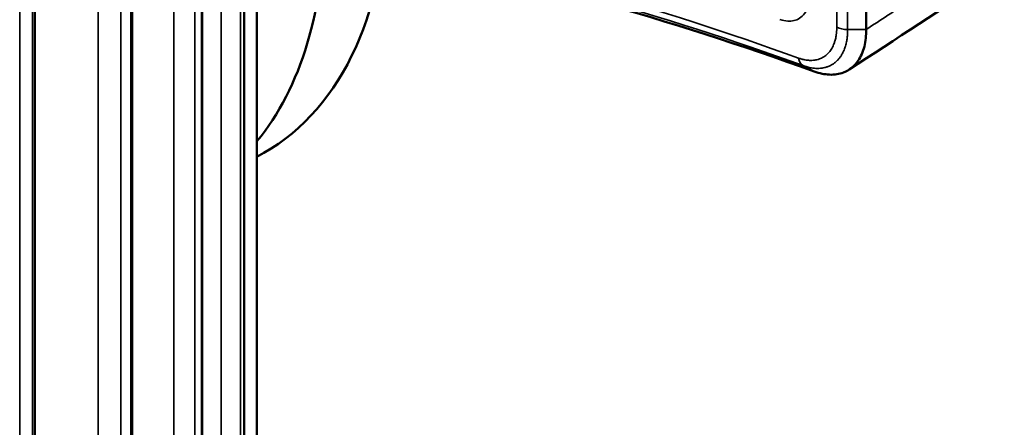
# Model space of a CAD drawing. Header units: millimetres. Extents: x 38 to 2514, y 38 to 1622.
# Tile 99 of 256: x 510 to 542, y 1303 to 1317. Entities that reach past the tile are written whole.
import ezdxf

# ---------------------------------------------------------------- set-up
doc = ezdxf.new("R2010")
doc.units = ezdxf.units.MM
doc.header["$LTSCALE"] = 7.692308
doc.layers.add('Visible (ISO)', color=7, linetype='Continuous', lineweight=50)
doc.layers.add('Visible Narrow (ISO)', color=7, linetype='Continuous', lineweight=35)

msp = doc.modelspace()

# ---------------------------------------------------------------- linework, layer by layer
at = {"layer": 'Visible (ISO)'}
for p, q in [((517.4229, 1272.0674), (517.4229, 1396.1341)), ((516.9903, 1392.2547), (516.9903, 1269.9429)), ((515.5931, 1388.1643), (515.5931, 1265.7221)), ((513.2537, 1384.2462), (513.2537, 1261.6428)), ((510.012, 1380.6311), (510.012, 1257.7746)), ((537.7603, 1316.5191), (537.7603, 1318.9168)), ((517.4229, 1312.2589), (517.6526, 1312.3916))]:
    msp.add_line(p, q, dxfattribs=at)
for centre, major_axis, start_param, end_param in [((507.6526, 1329.7121), (10, -17.3205), 0, 0.7853982), ((505.5313, 1328.4873), (10, -17.3205), 0.2134794, 0.7853982), ((555.381, 1183.5032), (75.0105, -129.9219), 2.539667, 2.6800434)]:
    msp.add_ellipse(centre, major_axis=major_axis, ratio=0.5773503, start_param=start_param, end_param=end_param, dxfattribs=at)
msp.add_open_spline([(541.8563, 1318.2288), (540.3012, 1317.212), (538.746, 1316.1951), (537.1909, 1315.1783)], degree=3, dxfattribs=at)
msp.add_open_spline([(536.0271, 1315.1129), (536.2011, 1315.0503), (536.3711, 1315.0156), (536.7024, 1315.002), (536.8613, 1315.0267), (537.1029, 1315.1208), (537.1931, 1315.1733), (537.3561, 1315.3055), (537.4285, 1315.385), (537.5824, 1315.6117), (537.6519, 1315.7724), (537.74, 1316.1262), (537.7609, 1316.3158), (537.7603, 1316.5191)], degree=3, knots=[0.000001, 0.000001, 0.000001, 0.000001, 0.0748495, 0.0748495, 0.15412621, 0.15412621, 0.20817444, 0.20817444, 0.26222261, 0.26222261, 0.34150018, 0.34150018, 0.41634889, 0.41634889, 0.41634889, 0.41634889], dxfattribs=at)
at = {"layer": 'Visible Narrow (ISO)'}
for p, q in [((517.4208, 1395.8848), (517.4213, 1273.7369)), ((516.2285, 1393.1378), (516.2285, 1269.1086)), ((516.9852, 1392.0482), (516.9857, 1269.9002)), ((516.8725, 1391.5539), (516.873, 1269.406)), ((514.6441, 1388.9364), (514.6441, 1264.9072)), ((515.5733, 1387.7829), (515.5738, 1265.635)), ((515.3498, 1387.3014), (515.3504, 1265.1535)), ((512.1234, 1384.8903), (512.1234, 1260.8611)), ((513.2092, 1383.6606), (513.2097, 1261.5126)), ((512.8788, 1383.2001), (512.8793, 1261.0521)), ((509.9334, 1379.7517), (509.9338, 1257.6037)), ((509.5017, 1379.32), (509.5021, 1257.172)), ((536.7768, 1316.5973), (536.7768, 1318.9951)), ((537.1391, 1316.5128), (537.1391, 1318.9105)), ((537.1391, 1316.5128), (537.7603, 1316.5191)), ((535.6553, 1315.3091), (536.0271, 1315.1129))]:
    msp.add_line(p, q, dxfattribs=at)
for centre, major_axis, ratio, start_param, end_param in [((554.957, 1183.2584), (75.4061, -130.6072), 0.5773503, 2.5396663, 2.6736334), ((555.0649, 1183.3207), (75.2263, -130.2957), 0.5773503, 2.5396672, 2.675773), ((537.1303, 1316.8015), (0.5, 0), 0.5773503, 3.9269912, 4.7298428), ((535.8546, 1315.7664), (-0.1709, -0.4699), 0.6727929, 5.3879095, 6.1907609)]:
    msp.add_ellipse(centre, major_axis=major_axis, ratio=ratio, start_param=start_param, end_param=end_param, dxfattribs=at)
for points, knots in [([(537.7603, 1316.5191), (538.2379, 1316.8314), (538.7268, 1317.1511), (539.2246, 1317.4766), (539.7224, 1317.802), (540.229, 1318.1333), (540.7522, 1318.4754), (541.2754, 1318.8175), (541.8151, 1319.1704), (542.3688, 1319.5324)], [0, 0, 0, 0, 0.3333333, 0.3333333, 0.3333333, 0.6666667, 0.6666667, 0.6666667, 1, 1, 1, 1]), ([(535.8676, 1317.6624), (535.8673, 1317.5316), (535.8363, 1317.3031), (535.7128, 1317.0391), (535.5364, 1316.8767), (535.3503, 1316.8039), (535.1468, 1316.7869), (534.9735, 1316.8202), (534.8784, 1316.8549)], [0.00000097, 0.00000097, 0.00000097, 0.00000097, 0.16666667, 0.33333333, 0.5, 0.66666667, 0.83333333, 0.99999998, 0.99999998, 0.99999998, 0.99999998]), ([(535.5011, 1315.5623), (535.5348, 1315.55), (535.5695, 1315.5387), (535.6051, 1315.5288), (535.6165, 1315.5256), (535.628, 1315.5226), (535.6396, 1315.5197), (535.6635, 1315.5137), (535.6877, 1315.5084), (535.7123, 1315.5038), (535.7369, 1315.4992), (535.762, 1315.4953), (535.7876, 1315.4922), (535.8141, 1315.4891), (535.8411, 1315.4868), (535.8685, 1315.4856), (535.8941, 1315.4845), (535.9199, 1315.4843), (535.9459, 1315.4852), (535.9801, 1315.4864), (536.0145, 1315.4895), (536.0488, 1315.4947), (536.0683, 1315.4977), (536.0878, 1315.5014), (536.1072, 1315.5058), (536.1385, 1315.5129), (536.1696, 1315.522), (536.2003, 1315.5331), (536.2221, 1315.541), (536.2437, 1315.55), (536.265, 1315.56), (536.3163, 1315.5842), (536.3658, 1315.6148), (536.4121, 1315.652), (536.453, 1315.6849), (536.4915, 1315.7228), (536.5264, 1315.7651), (536.5311, 1315.7707), (536.5356, 1315.7764), (536.5401, 1315.7821), (536.5571, 1315.8038), (536.5733, 1315.8266), (536.5884, 1315.8502), (536.6036, 1315.8739), (536.6178, 1315.8984), (536.631, 1315.9236), (536.6344, 1315.93), (536.6377, 1315.9365), (536.6409, 1315.943), (536.652, 1315.9651), (536.6622, 1315.9877), (536.6718, 1316.0108), (536.6815, 1316.0342), (536.6904, 1316.0581), (536.6988, 1316.0827), (536.7035, 1316.0966), (536.708, 1316.1107), (536.7123, 1316.125), (536.7193, 1316.1481), (536.7258, 1316.1717), (536.7317, 1316.1962), (536.7375, 1316.22), (536.7428, 1316.2445), (536.7476, 1316.2699), (536.7517, 1316.2914), (536.7554, 1316.3135), (536.7587, 1316.3365), (536.7687, 1316.4061), (536.7753, 1316.4829), (536.7766, 1316.567), (536.7767, 1316.577), (536.7768, 1316.5871), (536.7768, 1316.5973)], [0, 0, 0, 0, 0.0687983, 0.0687983, 0.0687983, 0.0909091, 0.0909091, 0.0909091, 0.1363636, 0.1363636, 0.1363636, 0.1818182, 0.1818182, 0.1818182, 0.2287809, 0.2287809, 0.2287809, 0.2727273, 0.2727273, 0.2727273, 0.3307023, 0.3307023, 0.3307023, 0.3636364, 0.3636364, 0.3636364, 0.4167836, 0.4167836, 0.4167836, 0.4545455, 0.4545455, 0.4545455, 0.5454545, 0.5454545, 0.5454545, 0.6257363, 0.6257363, 0.6257363, 0.6363636, 0.6363636, 0.6363636, 0.676567, 0.676567, 0.676567, 0.7169648, 0.7169648, 0.7169648, 0.7272727, 0.7272727, 0.7272727, 0.7624173, 0.7624173, 0.7624173, 0.798007, 0.798007, 0.798007, 0.8181818, 0.8181818, 0.8181818, 0.8506862, 0.8506862, 0.8506862, 0.8823365, 0.8823365, 0.8823365, 0.9090909, 0.9090909, 0.9090909, 0.9903291, 0.9903291, 0.9903291, 1, 1, 1, 1]), ([(535.6553, 1315.3091), (535.6888, 1315.2969), (535.7232, 1315.2855), (535.7778, 1315.2696), (535.7975, 1315.2642), (535.8437, 1315.2526), (535.8703, 1315.2467), (535.9235, 1315.2365), (535.9501, 1315.2322), (535.9815, 1315.2281), (535.9858, 1315.2275), (536.0199, 1315.2234), (536.0504, 1315.2208), (536.1121, 1315.2179), (536.1432, 1315.2176), (536.2121, 1315.22), (536.2499, 1315.2233), (536.3126, 1315.2323), (536.3374, 1315.2369), (536.381, 1315.2467), (536.3997, 1315.2516), (536.4519, 1315.2669), (536.4852, 1315.2787), (536.5273, 1315.2968), (536.5368, 1315.3011), (536.5796, 1315.3213), (536.6124, 1315.3393), (536.6692, 1315.3759), (536.6936, 1315.3935), (536.7188, 1315.4136), (536.7202, 1315.4147), (536.7445, 1315.4345), (536.7667, 1315.4545), (536.8095, 1315.497), (536.8301, 1315.5196), (536.8553, 1315.5501), (536.8608, 1315.5569), (536.8851, 1315.588), (536.903, 1315.6132), (536.9303, 1315.6555), (536.9404, 1315.672), (536.9617, 1315.7092), (536.9728, 1315.73), (536.9957, 1315.7761), (537.0072, 1315.8016), (537.0288, 1315.8538), (537.0389, 1315.8806), (537.0544, 1315.926), (537.0602, 1315.9443), (537.0734, 1315.9882), (537.0804, 1316.0141), (537.0885, 1316.0475), (537.0901, 1316.0542), (537.0977, 1316.0873), (537.1033, 1316.1144), (537.1122, 1316.1639), (537.1157, 1316.186), (537.1246, 1316.2491), (537.1293, 1316.2915), (537.1361, 1316.3799), (537.1382, 1316.4258), (537.139, 1316.4866), (537.1391, 1316.4996), (537.1391, 1316.5128)], [0.00000944, 0.00000944, 0.00000944, 0.00000944, 0.05847761, 0.05847761, 0.09090909, 0.09090909, 0.13373203, 0.13373203, 0.17531033, 0.17531033, 0.18181818, 0.18181818, 0.22734113, 0.22734113, 0.27272727, 0.27272727, 0.32754474, 0.32754474, 0.36363636, 0.36363636, 0.39099618, 0.39099618, 0.44023776, 0.44023776, 0.45454545, 0.45454545, 0.50540383, 0.50540383, 0.54545455, 0.54545455, 0.54780211, 0.54780211, 0.58656637, 0.58656637, 0.62535882, 0.62535882, 0.63636364, 0.63636364, 0.67471846, 0.67471846, 0.69845199, 0.69845199, 0.72727273, 0.72727273, 0.76129363, 0.76129363, 0.7956963, 0.7956963, 0.81818182, 0.81818182, 0.8488688, 0.8488688, 0.85653824, 0.85653824, 0.88630555, 0.88630555, 0.90909091, 0.90909091, 0.94942419, 0.94942419, 0.98922945, 0.98922945, 0.99999284, 0.99999284, 0.99999284, 0.99999284])]:
    msp.add_open_spline(points, degree=3, knots=knots, dxfattribs=at)

doc.saveas('drawing.dxf')
